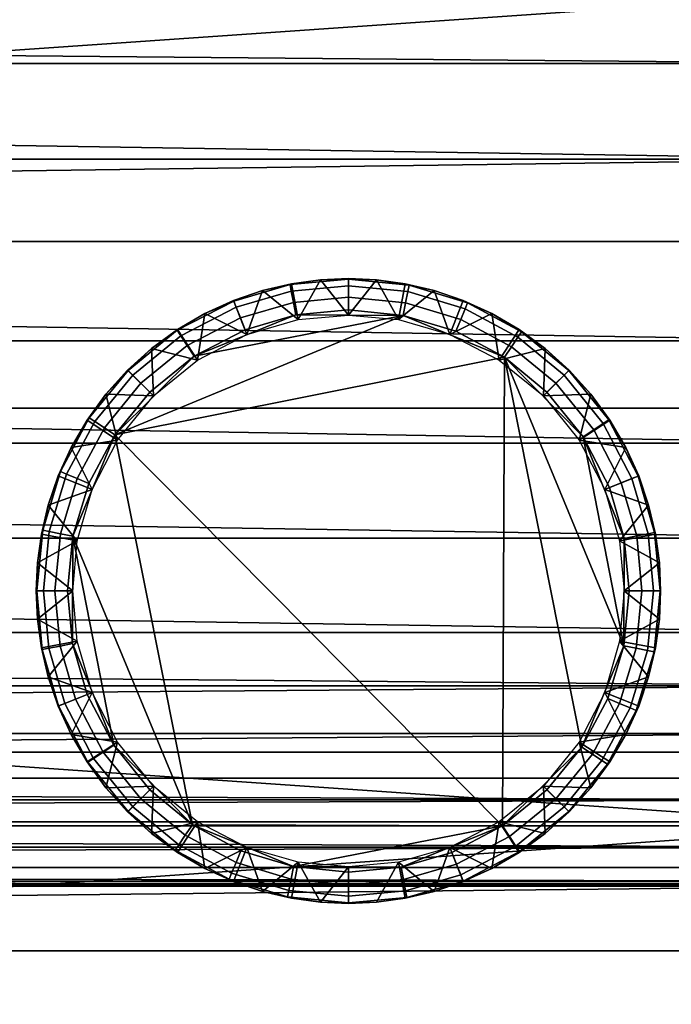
# Model space of a CAD drawing. Header units: millimetres. Extents: x -305 to 305, y -366 to 365.
# Tile 24 of 31: x 204 to 265, y 186 to 279. Entities that reach past the tile are written whole.
import ezdxf

# ---------------------------------------------------------------- set-up
doc = ezdxf.new("R2010")
doc.units = ezdxf.units.MM
doc.header["$MEASUREMENT"] = 0
for name, color, linetype in [('korpus', 251, 'Continuous'), ('nozky', 7, 'Continuous'), ('pudsymbol', 7, 'Continuous'), ('sedak', 60, 'Continuous')]:
    doc.layers.add(name, color=color, linetype=linetype)

msp = doc.modelspace()

# ---------------------------------------------------------------- meshes
at = {"layer": 'korpus'}
mesh = msp.add_polyface(dxfattribs=at)
corners = [(285, 356.083, 700.056), (-285, 354.665, 701.483), (285, 354.665, 701.483), (285, 359.576, 695.172), (-285, 357.973, 697.717), (285, 357.973, 697.717), (285, 364.217, 678.108), (-285, 363.392, 683.983), (285, 363.392, 683.983), (285, 364.582, 672.184), (-285, 364.217, 678.108), (285, 364.405, 660.316), (-285, 364.582, 672.184), (285, 364.01, 654.397), (-285, 364.405, 660.316), (285, 360.92, 628.178), (-285, 362.871, 642.948), (285, 362.871, 642.948), (285, 357.739, 607.912), (-285, 360.92, 628.178), (285, 354.074, 586.913), (-285, 357.739, 607.912), (285, 349.393, 561.774), (-285, 354.074, 586.913), (285, 332.591, 475.524), (-285, 338.176, 504.278), (285, 338.176, 504.278), (285, 327.24, 446.727), (-285, 332.591, 475.524), (285, 321.277, 409.818), (-285, 322.432, 417.835), (285, 322.432, 417.835), (-285, 316.77, 361.447), (-285, 317.202, 369.536), (285, 317.202, 369.536), (285, 316.77, 361.447), (-285, 316.456, 353.354), (285, 316.456, 353.354), (-285, 316.243, 345.206), (285, 316.243, 345.206), (-285, 316.149, 334.506), (285, 316.149, 334.506), (285, 316.512, 315.658), (285, 317.367, 296.826), (-285, 316.512, 315.658), (285, 318.518, 278.008), (-285, 317.367, 296.826), (-285, 321.642, 240.436), (-285, 318.518, 278.008), (285, 321.642, 240.436), (-285, 325.784, 202.961), (285, 325.784, 202.961), (285, 330.788, 165.591), (285, 336.299, 128.292), (-285, 330.788, 165.591), (-285, 342.043, 91.028), (-285, 336.299, 128.292), (285, 342.043, 91.028), (285, 344.922, 72.398), (285, 346.333, 63.08), (-285, 344.922, 72.398), (-285, 347.449, 55.194), (-285, 346.333, 63.08), (285, 347.449, 55.194), (285, 347.978, 50.551), (285, 348.223, 47.35), (-285, 347.978, 50.551), (-285, 348.3, 44.145), (-285, 348.223, 47.35), (285, 348.3, 44.145), (-285, 348.091, 40.939), (285, 348.091, 40.939), (285, 347.177, 37.169), (285, 345.145, 33.868), (-285, 347.177, 37.169), (285, 341.499, 31.204), (-285, 345.145, 33.868), (285, 338.103, 29.863), (-285, 338.103, 29.863), (-285, 341.499, 31.204), (285, 334.221, 28.885), (285, 328.147, 27.934), (-285, 328.147, 27.934), (-285, 334.221, 28.885), (285, 321.1, 27.191), (285, 311.281, 26.487), (-285, 311.281, 26.487), (-285, 321.1, 27.191), (285, 301.455, 25.974), (-285, 301.455, 25.974), (285, 281.783, 25.27), (285, 242.422, 24.539), (-285, 242.422, 24.539), (-285, 281.783, 25.27), (292.99, 318.275, 385.701), (285, 318.457, 385.685), (285, 320.223, 401.787), (292.993, 320.041, 401.808), (292.992, 317.019, 369.547), (292.997, 347.909, 40.972), (293.021, 344.946, 33.942)]
mesh.append_faces([[corners[k] for k in face] for face in [(0, 1, 2, 2), (3, 4, 5, 5), (6, 7, 8, 8), (9, 10, 6, 6), (11, 12, 9, 9), (13, 14, 11, 11), (15, 16, 17, 17), (18, 19, 15, 15), (20, 21, 18, 18), (22, 23, 20, 20), (24, 25, 26, 26), (27, 28, 24, 24), (29, 30, 31, 31), (32, 33, 34, 34), (34, 35, 32, 32), (36, 32, 35, 35), (35, 37, 36, 36), (38, 36, 37, 37), (37, 39, 38, 38), (40, 38, 39, 39), (39, 41, 40, 40), (42, 40, 41, 41), (43, 44, 42, 42), (45, 46, 43, 43), (47, 48, 45, 45), (45, 49, 47, 47), (50, 47, 49, 49), (49, 51, 50, 50), (52, 50, 51, 51), (53, 54, 52, 52), (55, 56, 53, 53), (53, 57, 55, 55), (58, 55, 57, 57), (59, 60, 58, 58), (61, 62, 59, 59), (59, 63, 61, 61), (64, 61, 63, 63), (65, 66, 64, 64), (67, 68, 65, 65), (65, 69, 67, 67), (70, 67, 69, 69), (69, 71, 70, 70), (72, 70, 71, 71), (73, 74, 72, 72), (75, 76, 73, 73), (75, 77, 78, 78), (78, 79, 75, 75), (80, 78, 77, 77), (80, 81, 82, 82), (82, 83, 80, 80), (84, 82, 81, 81), (84, 85, 86, 86), (86, 87, 84, 84), (85, 88, 89, 89), (89, 86, 85, 85), (90, 89, 88, 88), (90, 91, 92, 92), (92, 93, 90, 90), (94, 95, 96, 97), (98, 34, 95, 94), (71, 99, 72, 72), (72, 100, 73, 73)]])
mesh = msp.add_polyface(dxfattribs=at)
corners = [(-285, 242.422, 24.539), (285, 203.054, 24.266), (-285, 203.054, 24.266), (285, 163.133, 24.203), (-285, 163.133, 24.203), (285, 124.317, 24.282), (-285, 124.317, 24.282), (285, 84.948, 24.485), (-285, 84.948, 24.485), (285, 45.58, 24.701), (-285, 45.58, 24.701), (285, 6.611, 24.854), (-285, 6.611, 24.854), (-305, 209.191, 396.437), (-305, 225.925, 366.046), (-305, 207.894, 382.586), (-305, 211.045, 409.731), (-305, 225.925, 414.402), (-305, 215.349, 433.046), (-305, 213.32, 422.804), (-305, 217.322, 442.15), (-305, 271.206, 414.402), (-305, 221.515, 459.739), (-305, 225.929, 476.658), (-305, 230.83, 494.139), (-305, 271.206, 511.114), (-305, 239.649, 522.975), (-292.994, 203.028, 24.448), (-292.995, 242.392, 24.722), (-299.521, 202.89, 25.657), (-299.522, 242.237, 25.932), (-301.918, 202.78, 26.913), (-301.92, 242.111, 27.188), (-303.643, 202.662, 28.719), (-303.644, 241.972, 28.996), (-304.667, 202.56, 31.146), (-304.667, 241.845, 31.423), (-292.996, 163.111, 24.387), (-299.522, 162.996, 25.599), (-301.92, 162.906, 26.859), (-303.644, 162.811, 28.669), (-304.667, 162.732, 31.1), (-292.998, 124.299, 24.467), (-299.525, 124.209, 25.685), (-301.922, 124.14, 26.948), (-303.645, 124.067, 28.763), (-304.667, 124.01, 31.197), (-292.994, 84.936, 24.669), (-299.521, 84.873, 25.881), (-301.918, 84.825, 27.14), (-303.643, 84.777, 28.95), (-304.667, 84.741, 31.379), (-292.991, 45.573, 24.884), (-299.518, 45.539, 26.093), (-301.916, 45.514, 27.349), (-303.642, 45.49, 29.155), (-304.666, 45.475, 31.582), (-292.994, 6.61, 25.038), (-299.521, 6.608, 26.25), (-301.918, 6.607, 27.51), (-303.643, 6.608, 29.32), (-304.667, 6.612, 31.75), (-292.996, -33.152, 25.124), (-285, -33.157, 24.94), (-299.523, -33.122, 26.34), (-301.92, -33.099, 27.602), (-303.644, -33.073, 29.415), (-304.667, -33.05, 31.847), (-305, 202.51, 34.249), (-305, 241.766, 34.528), (-305, 123.994, 34.306), (-305, 162.7, 34.206), (-305, 45.478, 34.685), (-305, 84.736, 34.485), (-305, -33.036, 34.955), (-305, 6.621, 34.855)]
mesh.append_faces([[corners[k] for k in face] for face in [(0, 1, 2, 2), (1, 3, 4, 4), (4, 2, 1, 1), (4, 5, 6, 6), (5, 7, 8, 8), (8, 6, 5, 5), (7, 9, 10, 10), (10, 8, 7, 7), (9, 11, 12, 12), (12, 10, 9, 9), (13, 14, 15, 15), (16, 17, 13, 13), (14, 13, 17, 17), (18, 17, 19, 19), (16, 19, 17, 17), (20, 17, 18, 18), (21, 20, 22, 22), (21, 22, 23, 23), (24, 25, 23, 23), (20, 21, 17, 17), (26, 25, 24, 24), (27, 28, 0, 2), (29, 30, 28, 27), (31, 32, 30, 29), (33, 34, 32, 31), (35, 36, 34, 33), (37, 27, 2, 4), (38, 29, 27, 37), (39, 31, 29, 38), (40, 33, 31, 39), (41, 35, 33, 40), (42, 37, 4, 6), (43, 38, 37, 42), (44, 39, 38, 43), (45, 40, 39, 44), (46, 41, 40, 45), (47, 42, 6, 8), (48, 43, 42, 47), (49, 44, 43, 48), (50, 45, 44, 49), (51, 46, 45, 50), (52, 47, 8, 10), (53, 48, 47, 52), (54, 49, 48, 53), (55, 50, 49, 54), (56, 51, 50, 55), (57, 52, 10, 12), (58, 53, 52, 57), (59, 54, 53, 58), (60, 55, 54, 59), (61, 56, 55, 60), (62, 57, 12, 63), (64, 58, 57, 62), (65, 59, 58, 64), (66, 60, 59, 65), (67, 61, 60, 66), (35, 68, 69, 36), (46, 70, 71, 41), (41, 71, 68, 35), (56, 72, 73, 51), (67, 74, 75, 61), (61, 75, 72, 56), (51, 73, 70, 46)]])
mesh = msp.add_polyface(dxfattribs=at)
corners = [(285, 203.054, 24.266), (-285, 242.422, 24.539), (285, 242.422, 24.539), (285, 124.317, 24.282), (-285, 163.133, 24.203), (285, 163.133, 24.203), (-285, -33.157, 24.94), (-285, 6.611, 24.854), (285, 6.611, 24.854), (305, -0.478, 269.335), (305, -45.759, 269.335), (305, -45.759, 220.979), (305, -0.478, 220.979), (305, -0.478, 317.691), (305, -45.759, 317.691), (305, 44.802, 124.267), (305, -0.478, 124.267), (305, -0.478, 75.911), (305, 44.802, 75.911), (305, 44.802, 172.623), (305, -0.478, 172.623), (305, 44.802, 220.979), (305, 44.802, 269.335), (305, 44.802, 317.691), (305, 90.083, 124.267), (305, 90.083, 75.911), (305, 90.083, 172.623), (305, 90.083, 220.979), (305, 90.083, 269.335), (305, 90.083, 317.691), (305, 135.364, 124.267), (305, 135.364, 75.911), (305, 135.364, 172.623), (305, 135.364, 220.979), (305, 135.364, 269.335), (305, 135.364, 317.691), (292.994, 203.028, 24.448), (292.995, 242.392, 24.722), (299.521, 202.89, 25.657), (299.522, 242.237, 25.932), (301.918, 202.78, 26.913), (301.92, 242.111, 27.188), (303.643, 202.662, 28.719), (303.644, 241.972, 28.996), (304.667, 202.56, 31.146), (304.667, 241.845, 31.423), (292.996, 163.111, 24.387), (299.522, 162.996, 25.599), (301.92, 162.906, 26.859), (303.644, 162.811, 28.669), (304.667, 162.732, 31.1), (292.998, 124.299, 24.467), (299.525, 124.209, 25.685), (301.922, 124.14, 26.948), (303.645, 124.067, 28.763), (304.667, 124.01, 31.197), (292.994, 84.936, 24.669), (285, 84.948, 24.485), (299.521, 84.873, 25.881), (301.918, 84.825, 27.14), (303.643, 84.777, 28.95), (304.667, 84.741, 31.379), (292.991, 45.573, 24.884), (285, 45.58, 24.701), (299.518, 45.539, 26.093), (301.916, 45.514, 27.349), (303.642, 45.49, 29.155), (304.666, 45.475, 31.582), (292.994, 6.61, 25.038), (299.521, 6.608, 26.25), (301.918, 6.607, 27.51), (303.643, 6.608, 29.32), (304.667, 6.612, 31.75), (292.996, -33.152, 25.124), (285, -33.157, 24.94), (299.523, -33.122, 26.34), (301.92, -33.099, 27.602), (303.644, -33.073, 29.415), (304.667, -33.05, 31.847), (305, 241.766, 34.528), (305, 202.51, 34.249), (305, 162.7, 34.206), (305, 123.994, 34.306), (305, 84.736, 34.485), (305, 45.478, 34.685), (305, 6.621, 34.855), (305, -33.036, 34.955)]
mesh.append_faces([[corners[k] for k in face] for face in [(0, 1, 2, 2), (3, 4, 5, 5), (6, 7, 8, 8), (9, 10, 11, 12), (13, 14, 10, 9), (15, 16, 17, 18), (19, 20, 16, 15), (21, 12, 20, 19), (22, 9, 12, 21), (23, 13, 9, 22), (24, 15, 18, 25), (26, 19, 15, 24), (27, 21, 19, 26), (28, 22, 21, 27), (29, 23, 22, 28), (30, 24, 25, 31), (32, 26, 24, 30), (33, 27, 26, 32), (34, 28, 27, 33), (35, 29, 28, 34), (36, 0, 2, 37), (38, 36, 37, 39), (40, 38, 39, 41), (42, 40, 41, 43), (44, 42, 43, 45), (46, 5, 0, 36), (47, 46, 36, 38), (48, 47, 38, 40), (49, 48, 40, 42), (50, 49, 42, 44), (51, 3, 5, 46), (52, 51, 46, 47), (53, 52, 47, 48), (54, 53, 48, 49), (55, 54, 49, 50), (56, 57, 3, 51), (58, 56, 51, 52), (59, 58, 52, 53), (60, 59, 53, 54), (61, 60, 54, 55), (62, 63, 57, 56), (64, 62, 56, 58), (65, 64, 58, 59), (66, 65, 59, 60), (67, 66, 60, 61), (68, 8, 63, 62), (69, 68, 62, 64), (70, 69, 64, 65), (71, 70, 65, 66), (72, 71, 66, 67), (73, 74, 8, 68), (75, 73, 68, 69), (76, 75, 69, 70), (77, 76, 70, 71), (78, 77, 71, 72), (44, 45, 79, 80), (55, 50, 81, 82), (50, 44, 80, 81), (67, 61, 83, 84), (78, 72, 85, 86), (72, 67, 84, 85), (61, 55, 82, 83)]])
at = {"layer": 'nozky'}
mesh = msp.add_polyface(dxfattribs=at)
corners = [(235, 251.184, 25), (235, 254.628, 3.474), (232.354, 254.509, 3.474), (230.269, 250.75, 25), (229.642, 254.136, 3.474), (226.898, 253.491, 3.474), (225.43, 249.358, 25), (224.162, 252.56, 3.474), (220.772, 246.946, 25), (221.477, 251.338, 3.474), (218.888, 249.828, 3.474), (216.441, 248.043, 3.474), (216.615, 243.568, 25), (214.18, 246.004, 3.474), (212.141, 243.742, 3.474), (220.461, 247.317), (225.252, 249.806), (230.038, 251.196), (240.167, 251.156), (212.982, 239.896), (235, 251.666), (219.208, 249.225, 1.053), (214.66, 245.524, 1.053), (214.22, 245.964, 2.25), (218.867, 249.745, 2.25), (219.803, 248.319, 0.25), (215.426, 244.758, 0.25), (224.412, 251.929, 1.053), (224.183, 252.507, 2.25), (224.811, 250.921, 0.25), (229.61, 253.438, 1.053), (229.494, 254.049, 2.25), (229.813, 252.374, 0.25), (235, 253.949, 1.053), (235, 254.571, 2.25), (235, 252.865, 0.25), (216.274, 243.91)]
mesh.append_faces([[corners[k] for k in face] for face in [(0, 1, 2, 2), (3, 4, 5, 5), (6, 5, 7, 7), (8, 9, 10, 10), (8, 10, 11, 11), (9, 6, 7, 7), (4, 3, 2, 2), (12, 13, 14, 14), (13, 12, 11, 11), (0, 2, 3, 3), (6, 9, 8, 8), (8, 11, 12, 12), (3, 5, 6, 6), (15, 16, 17, 17), (18, 19, 15, 15), (15, 17, 18, 18), (20, 18, 17, 17), (21, 22, 23, 24), (25, 26, 22, 21), (27, 21, 24, 28), (29, 25, 21, 27), (30, 27, 28, 31), (32, 29, 27, 30), (33, 30, 31, 34), (35, 32, 30, 33), (23, 13, 11, 11), (24, 11, 10, 10), (23, 14, 13, 13), (24, 23, 11, 11), (28, 9, 7, 7), (31, 28, 7, 5), (4, 31, 5, 5), (28, 24, 10, 9), (34, 31, 4, 2), (34, 2, 1, 1), (29, 16, 15, 25), (35, 20, 17, 32), (32, 17, 16, 29), (25, 15, 36, 26)]])
mesh = msp.add_polyface(dxfattribs=at)
corners = [(253.385, 243.568, 25), (257.859, 243.742, 3.474), (255.82, 246.004, 3.474), (249.228, 246.946, 25), (253.559, 248.043, 3.474), (251.112, 249.828, 3.474), (248.523, 251.338, 3.474), (244.57, 249.358, 25), (245.838, 252.56, 3.474), (243.102, 253.491, 3.474), (239.731, 250.75, 25), (240.358, 254.136, 3.474), (235, 251.184, 25), (237.646, 254.509, 3.474), (235, 254.628, 3.474), (212.982, 239.896), (240.167, 251.156), (249.712, 247.202), (245.134, 249.651), (240.612, 253.395, 1.053), (235, 253.949, 1.053), (235, 254.571, 2.25), (240.733, 254.005, 2.25), (240.4, 252.332, 0.25), (235, 252.865, 0.25), (246.008, 251.76, 1.053), (246.246, 252.334, 2.25), (245.593, 250.758, 0.25), (250.98, 249.1, 1.053), (251.326, 249.617, 2.25), (250.378, 248.199, 0.25), (255.34, 245.524, 1.053), (255.78, 245.964, 2.25), (254.574, 244.758, 0.25), (235, 251.666), (253.726, 243.91)]
mesh.append_faces([[corners[k] for k in face] for face in [(0, 1, 2, 2), (3, 4, 5, 5), (3, 5, 6, 6), (4, 0, 2, 2), (7, 8, 9, 9), (10, 9, 11, 11), (12, 13, 14, 14), (13, 10, 11, 11), (8, 7, 6, 6), (0, 4, 3, 3), (3, 6, 7, 7), (10, 13, 12, 12), (7, 9, 10, 10), (15, 16, 17, 17), (16, 18, 17, 17), (19, 20, 21, 22), (23, 24, 20, 19), (25, 19, 22, 26), (27, 23, 19, 25), (28, 25, 26, 29), (30, 27, 25, 28), (31, 28, 29, 32), (33, 30, 28, 31), (21, 14, 13, 13), (22, 13, 11, 11), (26, 22, 9, 8), (6, 26, 8, 8), (5, 29, 6, 6), (22, 11, 9, 9), (2, 32, 4, 4), (13, 22, 21, 21), (2, 1, 32, 32), (5, 4, 29, 29), (23, 16, 34, 24), (16, 23, 27, 18), (6, 29, 26, 26), (30, 17, 18, 27), (32, 29, 4, 4), (33, 35, 17, 30)]])
mesh = msp.add_polyface(dxfattribs=at)
corners = [(213.238, 239.411, 25), (212.141, 243.742, 3.474), (210.355, 241.296, 3.474), (210.826, 234.754, 25), (208.845, 238.707, 3.474), (207.623, 236.022, 3.474), (206.692, 233.285, 3.474), (209.434, 229.915, 25), (206.047, 230.541, 3.474), (205.675, 227.829, 3.474), (209, 225.184, 25), (205.556, 225.184, 3.474), (205.675, 222.538, 3.474), (216.615, 243.568, 25), (209.028, 230.35), (210.533, 235.318), (212.982, 239.896), (220.288, 203.166), (220.461, 247.317), (216.274, 243.91), (249.712, 247.202), (249.538, 203.051), (206.789, 230.795, 1.053), (206.234, 225.184, 1.053), (205.612, 225.184, 2.25), (206.179, 230.917, 2.25), (207.852, 230.584, 0.25), (207.318, 225.184, 0.25), (208.424, 236.192, 1.053), (207.849, 236.43, 2.25), (209.425, 235.777, 0.25), (211.084, 241.164, 1.053), (210.566, 241.509, 2.25), (211.985, 240.562, 0.25), (214.66, 245.524, 1.053), (214.22, 245.964, 2.25), (215.426, 244.758, 0.25), (208.517, 225.184)]
mesh.append_faces([[corners[k] for k in face] for face in [(0, 1, 2, 2), (3, 4, 5, 5), (3, 5, 6, 6), (4, 0, 2, 2), (7, 8, 9, 9), (10, 9, 11, 11), (12, 10, 11, 11), (8, 7, 6, 6), (0, 4, 3, 3), (3, 6, 7, 7), (7, 9, 10, 10), (13, 1, 0, 0), (14, 15, 16, 16), (16, 17, 14, 14), (18, 16, 19, 19), (20, 21, 16, 16), (22, 23, 24, 25), (26, 27, 23, 22), (28, 22, 25, 29), (30, 26, 22, 28), (31, 28, 29, 32), (33, 30, 28, 31), (34, 31, 32, 35), (36, 33, 31, 34), (24, 11, 9, 9), (25, 9, 8, 8), (29, 6, 5, 5), (29, 5, 4, 4), (25, 8, 6, 6), (32, 2, 1, 1), (32, 4, 2, 2), (29, 25, 6, 6), (35, 32, 1, 1), (29, 4, 32, 32), (26, 14, 37, 27), (33, 16, 15, 30), (36, 19, 16, 33), (30, 15, 14, 26), (9, 25, 24, 24)]])
mesh = msp.add_polyface(dxfattribs=at)
corners = [(239.731, 199.618, 25), (237.646, 195.858, 3.474), (240.358, 196.231, 3.474), (243.102, 196.876, 3.474), (244.57, 201.009, 25), (245.838, 197.807, 3.474), (248.523, 199.029, 3.474), (249.228, 203.422, 25), (251.112, 200.539, 3.474), (253.385, 206.799, 25), (253.559, 202.324, 3.474), (255.82, 204.364, 3.474), (235, 199.184, 25), (235, 195.74, 3.474), (235, 198.701), (229.834, 199.211), (239.962, 199.171), (249.538, 203.051), (257.018, 210.471), (253.726, 206.458), (244.749, 200.56), (249.712, 247.202), (250.792, 201.143, 1.053), (255.34, 204.843, 1.053), (255.78, 204.403, 2.25), (251.133, 200.623, 2.25), (250.197, 202.049, 0.25), (254.574, 205.61, 0.25), (245.589, 198.438, 1.053), (245.818, 197.859, 2.25), (245.19, 199.445, 0.25), (240.389, 196.929, 1.053), (240.506, 196.318, 2.25), (240.187, 197.994, 0.25), (235, 196.418, 1.053), (235, 195.796, 2.25), (235, 197.502, 0.25), (232.354, 195.858, 3.474)]
mesh.append_faces([[corners[k] for k in face] for face in [(0, 1, 2, 2), (0, 2, 3, 3), (4, 5, 6, 6), (7, 6, 8, 8), (5, 4, 3, 3), (9, 10, 11, 11), (10, 7, 8, 8), (0, 3, 4, 4), (4, 6, 7, 7), (7, 10, 9, 9), (12, 13, 1, 0), (14, 15, 16, 16), (17, 18, 19, 19), (17, 20, 16, 16), (17, 16, 15, 15), (21, 18, 17, 17), (22, 23, 24, 25), (26, 27, 23, 22), (28, 22, 25, 29), (30, 26, 22, 28), (31, 28, 29, 32), (33, 30, 28, 31), (34, 31, 32, 35), (36, 33, 31, 34), (25, 8, 6, 6), (25, 6, 29, 29), (5, 29, 6, 6), (3, 29, 5, 5), (10, 25, 24, 24), (10, 8, 25, 25), (32, 3, 2, 2), (35, 32, 2, 1), (13, 35, 1, 1), (37, 35, 13, 13), (29, 3, 32, 32), (30, 20, 17, 26), (33, 16, 20, 30), (26, 17, 19, 27), (36, 14, 16, 33)]])
mesh = msp.add_polyface(dxfattribs=at)
corners = [(253.385, 206.799, 25), (255.82, 204.364, 3.474), (257.859, 206.625, 3.474), (256.762, 210.956, 25), (259.645, 209.072, 3.474), (261.155, 211.66, 3.474), (259.174, 215.613, 25), (262.377, 214.345, 3.474), (260.566, 220.453, 25), (263.308, 217.082, 3.474), (263.953, 219.826, 3.474), (264.325, 222.538, 3.474), (261, 225.184, 25), (260.973, 220.017), (259.467, 215.049), (257.018, 210.471), (249.712, 247.202), (261.013, 230.145), (261.482, 225.184), (263.211, 219.572, 1.053), (263.765, 225.184, 1.053), (264.387, 225.184, 2.25), (263.822, 219.451, 2.25), (262.148, 219.783, 0.25), (262.681, 225.184, 0.25), (261.576, 214.175, 1.053), (262.151, 213.937, 2.25), (260.575, 214.59, 0.25), (258.916, 209.203, 1.053), (259.433, 208.857, 2.25), (258.015, 209.805, 0.25), (255.34, 204.843, 1.053), (255.78, 204.403, 2.25), (254.574, 205.61, 0.25), (264.444, 225.184, 3.474), (253.559, 202.324, 3.474), (253.726, 206.458)]
mesh.append_faces([[corners[k] for k in face] for face in [(0, 1, 2, 2), (3, 4, 5, 5), (6, 5, 7, 7), (4, 3, 2, 2), (0, 2, 3, 3), (3, 5, 6, 6), (8, 9, 10, 10), (8, 10, 11, 11), (8, 11, 12, 12), (6, 9, 8, 8), (9, 6, 7, 7), (13, 14, 15, 15), (15, 16, 13, 13), (17, 18, 13, 13), (19, 20, 21, 22), (23, 24, 20, 19), (25, 19, 22, 26), (27, 23, 19, 25), (28, 25, 26, 29), (30, 27, 25, 28), (31, 28, 29, 32), (33, 30, 28, 31), (21, 34, 11, 11), (22, 10, 9, 9), (26, 9, 7, 7), (22, 11, 10, 10), (29, 5, 4, 4), (32, 2, 1, 1), (32, 1, 35, 35), (29, 4, 2, 2), (26, 7, 5, 5), (22, 21, 11, 11), (29, 26, 5, 5), (32, 29, 2, 2), (22, 9, 26, 26), (23, 13, 18, 24), (30, 15, 14, 27), (33, 36, 15, 30), (27, 14, 13, 23)]])
mesh = msp.add_polyface(dxfattribs=at)
corners = [(261, 225.184, 25), (264.444, 225.184, 3.474), (264.325, 227.829, 3.474), (260.566, 229.915, 25), (263.953, 230.541, 3.474), (259.174, 234.754, 25), (263.308, 233.285, 3.474), (262.377, 236.022, 3.474), (261.155, 238.707, 3.474), (256.762, 239.411, 25), (259.645, 241.296, 3.474), (257.859, 243.742, 3.474), (253.385, 243.568, 25), (264.325, 222.538, 3.474), (260.973, 220.017), (249.712, 247.202), (257.134, 239.722), (259.623, 234.932), (261.013, 230.145), (253.726, 243.91), (259.042, 240.975, 1.053), (255.34, 245.524, 1.053), (255.78, 245.964, 2.25), (259.562, 241.317, 2.25), (258.136, 240.38, 0.25), (254.574, 244.758, 0.25), (261.745, 235.772, 1.053), (262.324, 236.001, 2.25), (260.738, 235.373, 0.25), (263.255, 230.573, 1.053), (263.866, 230.689, 2.25), (262.19, 230.37, 0.25), (263.765, 225.184, 1.053), (264.387, 225.184, 2.25), (262.681, 225.184, 0.25), (261.482, 225.184)]
mesh.append_faces([[corners[k] for k in face] for face in [(0, 1, 2, 2), (3, 2, 4, 4), (5, 6, 7, 7), (5, 7, 8, 8), (6, 3, 4, 4), (9, 10, 11, 11), (10, 9, 8, 8), (3, 6, 5, 5), (5, 8, 9, 9), (9, 11, 12, 12), (0, 13, 1, 1), (0, 2, 3, 3), (14, 15, 16, 16), (16, 17, 18, 18), (19, 16, 15, 15), (14, 16, 18, 18), (20, 21, 22, 23), (24, 25, 21, 20), (26, 20, 23, 27), (28, 24, 20, 26), (29, 26, 27, 30), (31, 28, 26, 29), (32, 29, 30, 33), (34, 31, 29, 32), (11, 10, 23, 23), (8, 23, 10, 10), (7, 27, 8, 8), (4, 30, 6, 6), (2, 30, 4, 4), (6, 27, 7, 7), (1, 33, 2, 2), (8, 27, 23, 23), (2, 33, 30, 30), (30, 27, 6, 6), (23, 22, 11, 11), (19, 25, 24, 16), (16, 24, 28, 17), (31, 18, 17, 28), (34, 35, 18, 31)]])
mesh = msp.add_polyface(dxfattribs=at)
corners = [(216.615, 206.799, 25), (214.18, 204.364, 3.474), (216.441, 202.324, 3.474), (220.772, 203.422, 25), (218.888, 200.539, 3.474), (221.477, 199.029, 3.474), (225.43, 201.009, 25), (224.162, 197.807, 3.474), (230.269, 199.618, 25), (226.898, 196.876, 3.474), (229.642, 196.231, 3.474), (235, 199.184, 25), (232.354, 195.858, 3.474), (235, 195.74, 3.474), (249.538, 203.051), (220.288, 203.166), (212.982, 239.896), (212.866, 210.645), (216.274, 206.458), (229.834, 199.211), (224.866, 200.717), (229.389, 196.972, 1.053), (235, 196.418, 1.053), (235, 195.796, 2.25), (229.267, 196.362, 2.25), (229.6, 198.035, 0.25), (235, 197.502, 0.25), (223.992, 198.608, 1.053), (223.754, 198.033, 2.25), (224.407, 199.609, 0.25), (219.02, 201.268, 1.053), (218.674, 200.75, 2.25), (219.622, 202.168, 0.25), (214.66, 204.843, 1.053), (214.22, 204.403, 2.25), (215.426, 205.61, 0.25), (235, 198.701)]
mesh.append_faces([[corners[k] for k in face] for face in [(0, 1, 2, 2), (3, 4, 5, 5), (6, 5, 7, 7), (8, 9, 10, 10), (11, 12, 13, 13), (12, 8, 10, 10), (9, 6, 7, 7), (4, 3, 2, 2), (0, 2, 3, 3), (6, 9, 8, 8), (8, 12, 11, 11), (3, 5, 6, 6), (14, 15, 16, 16), (17, 15, 18, 18), (19, 20, 15, 15), (15, 14, 19, 19), (21, 22, 23, 24), (25, 26, 22, 21), (27, 21, 24, 28), (29, 25, 21, 27), (30, 27, 28, 31), (32, 29, 27, 30), (33, 30, 31, 34), (35, 32, 30, 33), (10, 24, 12, 12), (7, 28, 9, 9), (5, 28, 7, 7), (9, 24, 10, 10), (2, 31, 4, 4), (34, 2, 1, 1), (31, 5, 4, 4), (12, 24, 23, 23), (36, 26, 25, 19), (5, 31, 28, 28), (29, 20, 19, 25), (32, 15, 20, 29), (34, 31, 2, 2), (15, 32, 35, 18), (28, 24, 9, 9)]])
mesh = msp.add_polyface(dxfattribs=at)
corners = [(209.434, 220.453, 25), (205.675, 222.538, 3.474), (206.047, 219.826, 3.474), (206.692, 217.082, 3.474), (210.826, 215.613, 25), (207.623, 214.345, 3.474), (208.845, 211.66, 3.474), (213.238, 210.956, 25), (210.355, 209.072, 3.474), (216.615, 206.799, 25), (212.141, 206.625, 3.474), (214.18, 204.364, 3.474), (209, 225.184, 25), (208.517, 225.184), (209.028, 230.35), (208.988, 220.222), (212.866, 210.645), (210.377, 215.436), (220.288, 203.166), (210.958, 209.392, 1.053), (214.66, 204.843, 1.053), (214.22, 204.403, 2.25), (210.438, 209.05, 2.25), (211.864, 209.987, 0.25), (215.426, 205.61, 0.25), (208.255, 214.595, 1.053), (207.676, 214.366, 2.25), (209.263, 214.994, 0.25), (206.745, 219.794, 1.053), (206.134, 219.677, 2.25), (207.81, 219.997, 0.25), (206.234, 225.184, 1.053), (205.612, 225.184, 2.25), (207.318, 225.184, 0.25), (205.556, 225.184, 3.474), (216.274, 206.458)]
mesh.append_faces([[corners[k] for k in face] for face in [(0, 1, 2, 2), (0, 2, 3, 3), (4, 5, 6, 6), (7, 6, 8, 8), (9, 10, 11, 11), (10, 7, 8, 8), (5, 4, 3, 3), (12, 1, 0, 0), (0, 3, 4, 4), (7, 10, 9, 9), (4, 6, 7, 7), (13, 14, 15, 15), (16, 17, 15, 15), (16, 15, 14, 14), (18, 16, 14, 14), (19, 20, 21, 22), (23, 24, 20, 19), (25, 19, 22, 26), (27, 23, 19, 25), (28, 25, 26, 29), (30, 27, 25, 28), (31, 28, 29, 32), (33, 30, 28, 31), (11, 10, 21, 21), (10, 8, 22, 22), (6, 22, 8, 8), (5, 26, 6, 6), (2, 29, 3, 3), (1, 29, 2, 2), (3, 26, 5, 5), (34, 32, 1, 1), (10, 22, 21, 21), (3, 29, 26, 26), (1, 32, 29, 29), (26, 22, 6, 6), (35, 24, 23, 16), (27, 17, 16, 23), (30, 15, 17, 27), (15, 30, 33, 13)]])
at = {"layer": 'pudsymbol'}
mesh = msp.add_polyface(dxfattribs=at)
corners = [(-300, 210), (-300, 360), (300, 210), (300, 360), (-300, -360), (-300, 210), (300, -360), (300, 210)]
mesh.append_faces([[corners[k] for k in face] for face in [(1, 0, 2, 3), (5, 4, 6, 7)]])
at = {"layer": 'sedak'}
mesh = msp.add_polyface(dxfattribs=at)
corners = [(-285, 197.376, 368.656), (285, 197.489, 372.49), (-285, 197.489, 372.49), (285, 197.611, 377.334), (-285, 197.611, 377.334), (-285, 197.831, 382.365), (285, 197.831, 382.365), (-285, 199.143, 396.402), (285, 199.143, 396.402), (285, 201.062, 410.443), (-285, 201.062, 410.443), (-285, 203.42, 424.263), (285, 203.42, 424.263), (285, 205.505, 434.874), (-285, 205.505, 434.874), (-285, 207.548, 444.347), (285, 207.548, 444.347), (285, 211.769, 462.058), (-285, 211.769, 462.058), (285, 216.255, 479.191), (-285, 216.255, 479.191), (-285, 221.269, 497), (285, 221.269, 497), (-285, 230.172, 526.175), (285, 230.172, 526.175), (-285, 239.115, 553.032), (285, 239.115, 553.032), (-285, 248.758, 579.647), (285, 248.758, 579.647), (-285, 258.127, 603.389), (285, 258.127, 603.389), (285, 265.876, 621.511), (-285, 265.876, 621.511), (-285, 279.992, 650.904), (285, 284.047, 658.417), (-285, 284.047, 658.417), (285, 287.7, 664.867), (-285, 287.7, 664.867), (-285, 291.528, 671.056), (285, 295.844, 677.575), (-285, 295.844, 677.575), (-285, 302.428, 686.148), (285, 309.102, 693.747), (-285, 309.102, 693.747), (285, 316.375, 700.026), (-285, 316.375, 700.026), (-285, 322.003, 703.602), (285, 325.072, 705.083), (-285, 325.072, 705.083), (-285, 335.274, 707.721), (285, 340.21, 707.736), (-285, 340.21, 707.736), (285, 344.914, 706.894), (-285, 344.914, 706.894), (285, 349.294, 705.207), (-285, 349.294, 705.207), (-293.003, 197.796, 377.369), (-292.999, 197.671, 372.53), (-293.008, 198.018, 382.397), (-292.996, 201.247, 410.454), (-293.005, 199.33, 396.431), (-292.995, 203.604, 424.25), (-292.995, 205.687, 434.847), (-292.996, 207.727, 444.306), (-292.996, 211.948, 462.016), (-292.993, 216.432, 479.145), (-292.991, 221.443, 496.946), (-292.994, 230.345, 526.111), (-292.996, 239.284, 552.959), (-292.996, 248.924, 579.566), (-292.994, 258.289, 603.301), (-292.995, 266.037, 621.421), (-292.997, 275.049, 640.745), (-285, 274.888, 640.836), (-292.997, 280.154, 650.814), (-292.994, 284.208, 658.329), (-292.993, 287.844, 664.753), (-292.998, 291.654, 670.914), (-292.996, 322.063, 703.426), (-293.003, 316.427, 699.839), (-292.994, 325.144, 704.914), (-292.995, 330.23, 706.658), (-285, 330.197, 706.84), (-292.997, 335.268, 707.533), (-293, 340.14, 707.557), (-292.997, 344.838, 706.723), (-292.994, 349.197, 705.05), (-292.994, 353.139, 702.545), (-285, 353.259, 702.684), (-289.756, 197.415, 368.614), (-285, 354.665, 701.483), (-292.994, 354.54, 701.348)]
mesh.append_faces([[corners[k] for k in face] for face in [(0, 1, 2, 2), (2, 3, 4, 4), (5, 4, 3, 3), (3, 6, 5, 5), (7, 5, 6, 6), (6, 8, 7, 7), (7, 9, 10, 10), (11, 10, 9, 9), (9, 12, 11, 11), (11, 13, 14, 14), (15, 14, 13, 13), (13, 16, 15, 15), (15, 17, 18, 18), (18, 19, 20, 20), (21, 20, 19, 19), (19, 22, 21, 21), (23, 21, 22, 22), (22, 24, 23, 23), (25, 23, 24, 24), (24, 26, 25, 25), (27, 25, 26, 26), (26, 28, 27, 27), (29, 27, 28, 28), (28, 30, 29, 29), (29, 31, 32, 32), (33, 34, 35, 35), (35, 36, 37, 37), (38, 39, 40, 40), (41, 42, 43, 43), (43, 44, 45, 45), (46, 47, 48, 48), (49, 50, 51, 51), (51, 52, 53, 53), (53, 54, 55, 55), (56, 57, 2, 4), (58, 56, 4, 5), (59, 60, 7, 10), (61, 59, 10, 11), (62, 61, 11, 14), (63, 62, 14, 15), (64, 63, 15, 18), (65, 64, 18, 20), (66, 65, 20, 21), (67, 66, 21, 23), (68, 67, 23, 25), (69, 68, 25, 27), (70, 69, 27, 29), (71, 70, 29, 32), (72, 71, 32, 73), (74, 72, 73, 33), (75, 74, 33, 35), (76, 75, 35, 37), (77, 76, 37, 38), (78, 79, 45, 46), (80, 78, 46, 48), (81, 80, 48, 82), (83, 81, 82, 49), (84, 83, 49, 51), (85, 84, 51, 53), (86, 85, 53, 55), (87, 86, 55, 88), (0, 2, 89, 89), (87, 88, 90, 91)]])
mesh = msp.add_polyface(dxfattribs=at)
corners = [(285, 197.489, 372.49), (-285, 197.376, 368.656), (285, 197.376, 368.656), (285, 197.611, 377.334), (-285, 197.489, 372.49), (285, 201.062, 410.443), (-285, 199.143, 396.402), (285, 199.143, 396.402), (285, 205.505, 434.874), (-285, 203.42, 424.263), (285, 203.42, 424.263), (285, 211.769, 462.058), (-285, 207.548, 444.347), (285, 207.548, 444.347), (285, 216.255, 479.191), (-285, 211.769, 462.058), (285, 265.876, 621.511), (-285, 258.127, 603.389), (285, 258.127, 603.389), (-285, 274.888, 640.836), (-285, 265.876, 621.511), (285, 274.888, 640.836), (-285, 279.992, 650.904), (285, 279.992, 650.904), (285, 284.047, 658.417), (285, 287.7, 664.867), (-285, 284.047, 658.417), (-285, 291.528, 671.056), (-285, 287.7, 664.867), (285, 291.528, 671.056), (285, 295.844, 677.575), (-285, 302.428, 686.148), (-285, 295.844, 677.575), (285, 302.428, 686.148), (285, 309.102, 693.747), (285, 316.375, 700.026), (-285, 309.102, 693.747), (285, 322.003, 703.602), (-285, 322.003, 703.602), (-285, 316.375, 700.026), (285, 325.072, 705.083), (285, 330.197, 706.84), (-285, 330.197, 706.84), (-285, 325.072, 705.083), (285, 335.274, 707.721), (-285, 335.274, 707.721), (285, 340.21, 707.736), (285, 344.914, 706.894), (-285, 340.21, 707.736), (285, 349.294, 705.207), (-285, 344.914, 706.894), (285, 353.259, 702.684), (-285, 353.259, 702.684), (-285, 349.294, 705.207), (285, 354.665, 701.483), (-285, 354.665, 701.483), (292.996, 201.247, 410.454), (293.005, 199.33, 396.431), (292.995, 203.604, 424.25), (292.995, 205.687, 434.847), (292.996, 207.727, 444.306), (292.996, 211.948, 462.016), (292.993, 216.432, 479.145), (292.991, 221.443, 496.946), (285, 221.269, 497), (292.994, 230.345, 526.111), (285, 230.172, 526.175), (292.996, 239.284, 552.959), (285, 239.115, 553.032), (292.996, 248.924, 579.566), (285, 248.758, 579.647), (292.994, 258.289, 603.301), (292.995, 266.037, 621.421), (292.997, 275.049, 640.745), (292.997, 280.154, 650.814), (292.994, 284.208, 658.329), (292.993, 287.844, 664.753), (292.998, 291.654, 670.914), (292.996, 322.063, 703.426), (293.003, 316.427, 699.839), (292.994, 325.144, 704.914), (292.995, 330.23, 706.658), (292.997, 335.268, 707.533), (293, 340.14, 707.557), (292.997, 344.838, 706.723), (292.994, 349.197, 705.05), (292.994, 353.139, 702.545), (289.756, 197.415, 368.614), (292.999, 197.671, 372.53), (292.994, 354.54, 701.348)]
mesh.append_faces([[corners[k] for k in face] for face in [(0, 1, 2, 2), (3, 4, 0, 0), (5, 6, 7, 7), (8, 9, 10, 10), (11, 12, 13, 13), (14, 15, 11, 11), (16, 17, 18, 18), (19, 20, 16, 16), (16, 21, 19, 19), (22, 19, 21, 21), (21, 23, 22, 22), (24, 22, 23, 23), (25, 26, 24, 24), (27, 28, 25, 25), (25, 29, 27, 27), (30, 27, 29, 29), (31, 32, 30, 30), (30, 33, 31, 31), (34, 31, 33, 33), (35, 36, 34, 34), (35, 37, 38, 38), (38, 39, 35, 35), (40, 38, 37, 37), (40, 41, 42, 42), (42, 43, 40, 40), (41, 44, 45, 45), (45, 42, 41, 41), (46, 45, 44, 44), (47, 48, 46, 46), (49, 50, 47, 47), (49, 51, 52, 52), (52, 53, 49, 49), (51, 54, 55, 55), (55, 52, 51, 51), (56, 5, 7, 57), (58, 10, 5, 56), (59, 8, 10, 58), (60, 13, 8, 59), (61, 11, 13, 60), (62, 14, 11, 61), (63, 64, 14, 62), (65, 66, 64, 63), (67, 68, 66, 65), (69, 70, 68, 67), (71, 18, 70, 69), (72, 16, 18, 71), (73, 21, 16, 72), (74, 23, 21, 73), (75, 24, 23, 74), (76, 25, 24, 75), (77, 29, 25, 76), (78, 37, 35, 79), (80, 40, 37, 78), (81, 41, 40, 80), (82, 44, 41, 81), (83, 46, 44, 82), (84, 47, 46, 83), (85, 49, 47, 84), (86, 51, 49, 85), (87, 88, 0, 0), (2, 87, 0, 0), (86, 89, 54, 51)]])
mesh = msp.add_polyface(dxfattribs=at)
corners = [(-285, 19.357, 383.975), (285, 38.222, 382.57), (-285, 38.222, 382.57), (-285, 114.902, 376.205), (285, 133.836, 374.509), (-285, 133.836, 374.509), (285, 153.091, 372.755), (-285, 153.091, 372.755), (285, 172.182, 370.999), (-285, 172.182, 370.999), (-285, 191.272, 369.227), (285, 197.376, 368.656), (-285, 197.376, 368.656), (-292.994, 57.575, 380.875), (-292.994, 38.208, 382.387), (-285, 57.59, 381.058), (-299.521, 57.477, 379.666), (-299.521, 38.111, 381.178), (-301.918, 57.376, 378.411), (-301.919, 38.012, 379.922), (-303.643, 57.231, 376.606), (-303.643, 37.87, 378.117), (-304.667, 57.037, 374.184), (-304.667, 37.682, 375.694), (-292.992, 76.68, 379.31), (-285, 76.698, 379.492), (-299.519, 76.567, 378.106), (-301.916, 76.452, 376.854), (-303.642, 76.291, 375.054), (-304.666, 76.081, 372.636), (-292.991, 95.777, 377.69), (-285, 95.802, 377.871), (-299.517, 95.624, 376.492), (-301.915, 95.477, 375.246), (-303.641, 95.281, 373.451), (-304.666, 95.039, 371.037), (-292.991, 114.869, 376.025), (-299.518, 114.676, 374.831), (-301.916, 114.497, 373.588), (-303.642, 114.266, 371.797), (-304.666, 113.991, 369.387), (-292.993, 133.796, 374.33), (-299.521, 133.563, 373.141), (-301.918, 133.352, 371.901), (-303.643, 133.085, 370.113), (-304.667, 132.779, 367.705), (-292.997, 153.042, 372.577), (-299.524, 152.767, 371.39), (-301.921, 152.522, 370.153), (-303.645, 152.219, 368.367), (-304.667, 151.881, 365.96), (-293.002, 172.125, 370.821), (-299.53, 171.808, 369.636), (-301.926, 171.529, 368.4), (-303.647, 171.189, 366.615), (-304.668, 170.82, 364.208), (-293.007, 191.207, 369.049), (-299.535, 190.846, 367.867), (-301.93, 190.533, 366.633), (-303.649, 190.156, 364.85), (-304.669, 189.757, 362.444), (-305, 56.79, 371.089), (-305, 37.445, 372.597), (-289.756, 197.415, 368.614), (-294.059, 197.639, 368.359), (-297.812, 198.221, 367.701), (-300.748, 199.252, 366.548), (-302.827, 200.742, 364.899), (-304.108, 202.587, 362.861), (-305, 75.821, 369.543), (-305, 113.692, 366.298), (-305, 94.759, 367.947), (-305, 132.461, 364.616), (-305, 170.47, 361.117), (-305, 151.546, 362.871), (-305, 207.08, 357.702)]
mesh.append_faces([[corners[k] for k in face] for face in [(0, 1, 2, 2), (3, 4, 5, 5), (5, 6, 7, 7), (7, 8, 9, 9), (10, 11, 12, 12), (13, 14, 2, 15), (16, 17, 14, 13), (18, 19, 17, 16), (20, 21, 19, 18), (22, 23, 21, 20), (24, 13, 15, 25), (26, 16, 13, 24), (27, 18, 16, 26), (28, 20, 18, 27), (29, 22, 20, 28), (30, 24, 25, 31), (32, 26, 24, 30), (33, 27, 26, 32), (34, 28, 27, 33), (35, 29, 28, 34), (36, 30, 31, 3), (37, 32, 30, 36), (38, 33, 32, 37), (39, 34, 33, 38), (40, 35, 34, 39), (41, 36, 3, 5), (42, 37, 36, 41), (43, 38, 37, 42), (44, 39, 38, 43), (45, 40, 39, 44), (46, 41, 5, 7), (47, 42, 41, 46), (48, 43, 42, 47), (49, 44, 43, 48), (50, 45, 44, 49), (51, 46, 7, 9), (52, 47, 46, 51), (53, 48, 47, 52), (54, 49, 48, 53), (55, 50, 49, 54), (56, 51, 9, 10), (57, 52, 51, 56), (58, 53, 52, 57), (59, 54, 53, 58), (60, 55, 54, 59), (22, 61, 62, 23), (63, 56, 10, 10), (12, 63, 10, 10), (56, 63, 64, 64), (57, 56, 65, 65), (66, 58, 57, 57), (58, 67, 59, 59), (67, 68, 59, 59), (66, 67, 58, 58), (68, 60, 59, 59), (29, 69, 61, 22), (40, 70, 71, 35), (45, 72, 70, 40), (55, 73, 74, 50), (50, 74, 72, 45), (60, 73, 55, 55), (35, 71, 69, 29), (60, 75, 73, 73)]])
mesh = msp.add_polyface(dxfattribs=at)
corners = [(285, -57.162, 389.082), (-285, -76.298, 390.254), (285, -76.298, 390.254), (285, -38.028, 387.877), (-285, -57.162, 389.082), (285, -18.058, 386.574), (-285, -38.028, 387.877), (285, 0.232, 385.332), (-285, 0.232, 385.332), (-285, -18.058, 386.574), (285, 19.357, 383.975), (285, 38.222, 382.57), (-285, 19.357, 383.975), (285, 57.59, 381.058), (-285, 57.59, 381.058), (-285, 38.222, 382.57), (285, 76.698, 379.492), (-285, 76.698, 379.492), (285, 95.802, 377.871), (-285, 95.802, 377.871), (285, 114.902, 376.205), (-285, 114.902, 376.205), (285, 133.836, 374.509), (285, 153.091, 372.755), (-285, 133.836, 374.509), (285, 172.182, 370.999), (-285, 153.091, 372.755), (285, 191.272, 369.227), (-285, 191.272, 369.227), (-285, 172.182, 370.999), (285, 197.376, 368.656), (292.994, -95.449, 391.217), (285, -95.436, 391.4), (285, -114.576, 392.528), (292.994, -114.587, 392.345), (299.521, -95.529, 390.007), (299.521, -114.663, 391.135), (292.994, -76.312, 390.071), (299.521, -76.396, 388.861), (292.994, -57.176, 388.899), (299.521, -57.264, 387.69), (292.994, -38.042, 387.694), (299.521, -38.133, 386.485), (292.994, -18.073, 386.391), (299.521, -18.166, 385.183), (292.994, 0.218, 385.149), (299.521, 0.123, 383.941), (292.994, 19.342, 383.791), (299.521, 19.246, 382.583), (292.994, 38.208, 382.387), (299.521, 38.111, 381.178), (292.994, 57.575, 380.875), (299.521, 57.477, 379.666), (292.992, 76.68, 379.31), (299.519, 76.567, 378.106), (292.991, 95.777, 377.69), (299.517, 95.624, 376.492), (301.915, 95.477, 375.246), (301.916, 76.452, 376.854), (292.991, 114.869, 376.025), (299.518, 114.676, 374.831), (301.916, 114.497, 373.588), (292.993, 133.796, 374.33), (299.521, 133.563, 373.141), (301.918, 133.352, 371.901), (292.997, 153.042, 372.577), (299.524, 152.767, 371.39), (293.002, 172.125, 370.821), (299.53, 171.808, 369.636), (293.007, 191.207, 369.049), (299.535, 190.846, 367.867), (289.756, 197.415, 368.614), (297.812, 198.221, 367.701), (294.059, 197.639, 368.359), (300.748, 199.252, 366.548)]
mesh.append_faces([[corners[k] for k in face] for face in [(0, 1, 2, 2), (3, 4, 0, 0), (5, 6, 3, 3), (5, 7, 8, 8), (8, 9, 5, 5), (10, 8, 7, 7), (11, 12, 10, 10), (11, 13, 14, 14), (14, 15, 11, 11), (13, 16, 17, 17), (17, 14, 13, 13), (16, 18, 19, 19), (19, 17, 16, 16), (18, 20, 21, 21), (21, 19, 18, 18), (22, 21, 20, 20), (23, 24, 22, 22), (25, 26, 23, 23), (25, 27, 28, 28), (28, 29, 25, 25), (30, 28, 27, 27), (31, 32, 33, 34), (35, 31, 34, 36), (37, 2, 32, 31), (38, 37, 31, 35), (39, 0, 2, 37), (40, 39, 37, 38), (41, 3, 0, 39), (42, 41, 39, 40), (43, 5, 3, 41), (44, 43, 41, 42), (45, 7, 5, 43), (46, 45, 43, 44), (47, 10, 7, 45), (48, 47, 45, 46), (49, 11, 10, 47), (50, 49, 47, 48), (51, 13, 11, 49), (52, 51, 49, 50), (53, 16, 13, 51), (54, 53, 51, 52), (55, 18, 16, 53), (56, 55, 53, 54), (57, 56, 54, 58), (59, 20, 18, 55), (60, 59, 55, 56), (61, 60, 56, 57), (62, 22, 20, 59), (63, 62, 59, 60), (64, 63, 60, 61), (65, 23, 22, 62), (66, 65, 62, 63), (67, 25, 23, 65), (68, 67, 65, 66), (69, 27, 25, 67), (70, 69, 67, 68), (71, 27, 69, 69), (30, 27, 71, 71), (69, 72, 73, 73), (69, 73, 71, 71), (70, 72, 69, 69), (74, 72, 70, 70)]])

doc.saveas('drawing.dxf')
